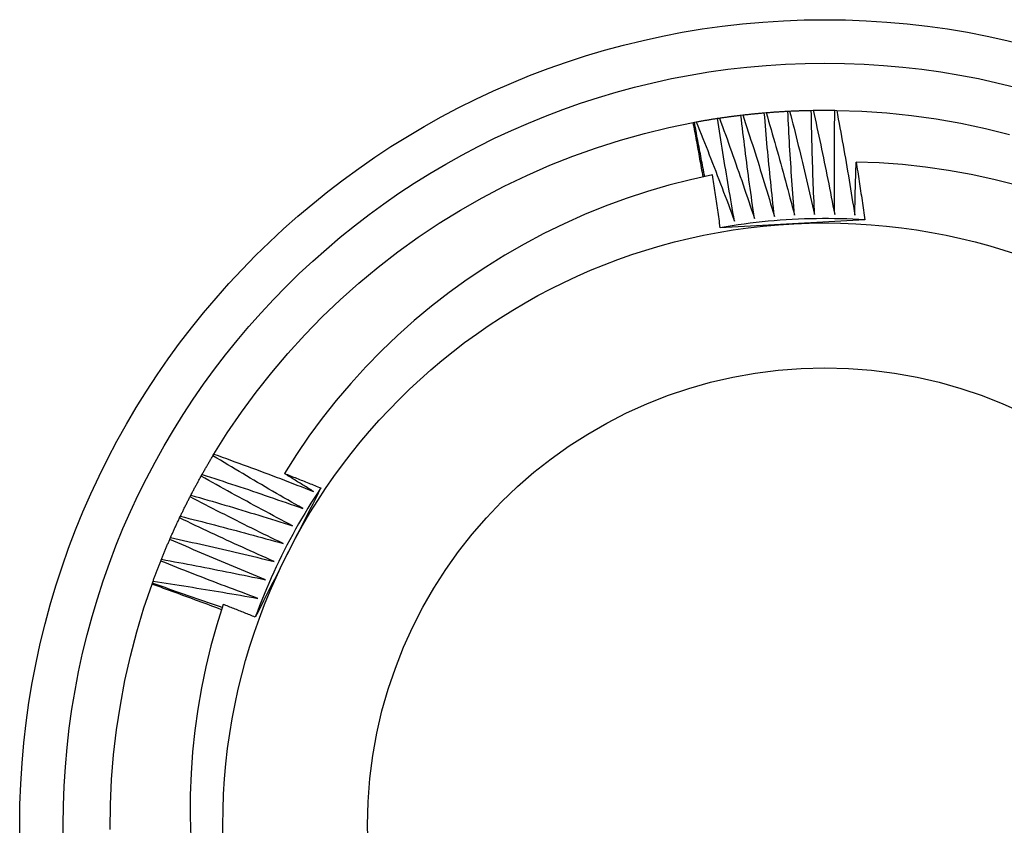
# Model space of a CAD drawing. Header units: inches. Extents: x 23 to 609, y 66 to 284.
# Tile 51 of 124: x 289.26 to 289.474, y 189.819 to 189.994. Entities that reach past the tile are written whole.
import ezdxf

# ---------------------------------------------------------------- set-up
doc = ezdxf.new("R2010")
doc.units = ezdxf.units.IN
doc.header["$MEASUREMENT"] = 0
doc.layers.add('Visible Edges(ANSI)', color=7, linetype='Continuous', lineweight=25)
doc.layers.add('Visible Tangent Edges(ANSI)', color=7, linetype='Continuous', lineweight=25)

msp = doc.modelspace()

# ---------------------------------------------------------------- linework, layer by layer
at = {"layer": 'Visible Edges(ANSI)'}
for p, q in [((289.41189, 189.97286), (289.4123, 189.97292)), ((289.41697, 189.97354), (289.41737, 189.97359)), ((289.42206, 189.97406), (289.42247, 189.97409)), ((289.42717, 189.97441), (289.42757, 189.97443)), ((289.43228, 189.97459), (289.43269, 189.9746)), ((289.4374, 189.9746), (289.43781, 189.97459)), ((289.40659, 189.97196), (289.40684, 189.972)), ((289.40684, 189.972), (289.40725, 189.97208)), ((289.30209, 189.89947), (289.3023, 189.89982)), ((289.29951, 189.89504), (289.29972, 189.8954)), ((289.29709, 189.89053), (289.29728, 189.8909)), ((289.29481, 189.88595), (289.29499, 189.88632)), ((289.29269, 189.88129), (289.29285, 189.88167)), ((289.29072, 189.87657), (289.29087, 189.87695)), ((289.28882, 189.87154), (289.28891, 189.87178)), ((289.28891, 189.87178), (289.28905, 189.87216))]:
    msp.add_line(p, q, dxfattribs=at)
at = {"layer": 'Visible Edges(ANSI)', "flags": 128}
for points in [[(289.4123, 189.97292), (289.41249, 189.97295), (289.41269, 189.97297), (289.41288, 189.973), (289.41307, 189.97303), (289.41327, 189.97306), (289.41346, 189.97309), (289.41366, 189.97311), (289.41385, 189.97314), (289.41405, 189.97317), (289.41424, 189.97319), (289.41443, 189.97322), (289.41463, 189.97325), (289.41482, 189.97327), (289.41502, 189.9733), (289.41521, 189.97332), (289.41541, 189.97335), (289.4156, 189.97337), (289.4158, 189.9734), (289.41599, 189.97342), (289.41619, 189.97345), (289.41638, 189.97347), (289.41658, 189.97349), (289.41677, 189.97352), (289.41697, 189.97354)], [(289.4123, 189.97292), (289.41263, 189.97201), (289.41296, 189.97111), (289.41328, 189.9702), (289.41361, 189.9693), (289.41394, 189.96839), (289.41426, 189.96748), (289.41458, 189.96658), (289.4149, 189.96567), (289.41523, 189.96476), (289.41555, 189.96385), (289.41586, 189.96294), (289.41618, 189.96204), (289.4165, 189.96113), (289.41681, 189.96022), (289.41713, 189.95931), (289.41744, 189.95839), (289.41775, 189.95748), (289.41806, 189.95657), (289.41837, 189.95566), (289.41868, 189.95475), (289.41899, 189.95383), (289.41929, 189.95292), (289.4196, 189.95201), (289.4199, 189.95109)], [(289.4199, 189.95109), (289.41977, 189.95202), (289.41963, 189.95296), (289.4195, 189.95389), (289.41937, 189.95483), (289.41924, 189.95576), (289.41911, 189.95669), (289.41898, 189.95763), (289.41885, 189.95856), (289.41872, 189.9595), (289.4186, 189.96043), (289.41847, 189.96137), (289.41835, 189.9623), (289.41823, 189.96324), (289.41811, 189.96417), (289.41799, 189.96511), (289.41787, 189.96605), (289.41775, 189.96698), (289.41764, 189.96792), (289.41752, 189.96885), (289.41741, 189.96979), (289.4173, 189.97073), (289.41718, 189.97167), (289.41707, 189.9726), (289.41697, 189.97354)], [(289.41737, 189.97359), (289.41757, 189.97361), (289.41776, 189.97363), (289.41796, 189.97365), (289.41815, 189.97368), (289.41835, 189.9737), (289.41854, 189.97372), (289.41874, 189.97374), (289.41893, 189.97376), (289.41913, 189.97378), (289.41932, 189.9738), (289.41952, 189.97382), (289.41971, 189.97384), (289.41991, 189.97386), (289.4201, 189.97388), (289.4203, 189.9739), (289.42049, 189.97392), (289.42069, 189.97393), (289.42089, 189.97395), (289.42108, 189.97397), (289.42128, 189.97399), (289.42147, 189.97401), (289.42167, 189.97402), (289.42186, 189.97404), (289.42206, 189.97406)], [(289.41737, 189.97359), (289.41767, 189.97267), (289.41797, 189.97176), (289.41827, 189.97084), (289.41857, 189.96993), (289.41886, 189.96901), (289.41915, 189.96809), (289.41945, 189.96718), (289.41974, 189.96626), (289.42003, 189.96534), (289.42032, 189.96442), (289.42061, 189.9635), (289.4209, 189.96258), (289.42118, 189.96167), (289.42147, 189.96075), (289.42175, 189.95983), (289.42203, 189.9589), (289.42232, 189.95798), (289.4226, 189.95706), (289.42288, 189.95614), (289.42315, 189.95522), (289.42343, 189.95429), (289.42371, 189.95337), (289.42398, 189.95245), (289.42426, 189.95152)], [(289.42426, 189.95152), (289.42415, 189.95246), (289.42405, 189.9534), (289.42394, 189.95434), (289.42384, 189.95527), (289.42374, 189.95621), (289.42364, 189.95715), (289.42354, 189.95809), (289.42345, 189.95903), (289.42335, 189.95996), (289.42326, 189.9609), (289.42316, 189.96184), (289.42307, 189.96278), (289.42298, 189.96372), (289.42289, 189.96466), (289.4228, 189.9656), (289.42271, 189.96654), (289.42263, 189.96748), (289.42254, 189.96842), (289.42246, 189.96936), (289.42238, 189.9703), (289.4223, 189.97124), (289.42222, 189.97218), (289.42214, 189.97312), (289.42206, 189.97406)], [(289.42247, 189.97409), (289.42266, 189.97411), (289.42286, 189.97412), (289.42305, 189.97414), (289.42325, 189.97415), (289.42344, 189.97417), (289.42364, 189.97418), (289.42384, 189.9742), (289.42403, 189.97421), (289.42423, 189.97423), (289.42442, 189.97424), (289.42462, 189.97425), (289.42481, 189.97427), (289.42501, 189.97428), (289.42521, 189.97429), (289.4254, 189.97431), (289.4256, 189.97432), (289.42579, 189.97433), (289.42599, 189.97434), (289.42619, 189.97435), (289.42638, 189.97436), (289.42658, 189.97438), (289.42677, 189.97439), (289.42697, 189.9744), (289.42717, 189.97441)], [(289.42247, 189.97409), (289.42274, 189.97317), (289.423, 189.97224), (289.42327, 189.97132), (289.42354, 189.97039), (289.4238, 189.96947), (289.42407, 189.96854), (289.42433, 189.96762), (289.42459, 189.96669), (289.42485, 189.96576), (289.42511, 189.96483), (289.42537, 189.96391), (289.42563, 189.96298), (289.42588, 189.96205), (289.42614, 189.96112), (289.42639, 189.96019), (289.42664, 189.95926), (289.42689, 189.95833), (289.42714, 189.9574), (289.42739, 189.95647), (289.42764, 189.95554), (289.42789, 189.95461), (289.42813, 189.95368), (289.42838, 189.95275), (289.42862, 189.95181)], [(289.42862, 189.95181), (289.42855, 189.95275), (289.42847, 189.95369), (289.4284, 189.95463), (289.42833, 189.95557), (289.42826, 189.95652), (289.42819, 189.95746), (289.42813, 189.9584), (289.42806, 189.95934), (289.42799, 189.96028), (289.42793, 189.96122), (289.42787, 189.96216), (289.42781, 189.9631), (289.42775, 189.96404), (289.42769, 189.96499), (289.42763, 189.96593), (289.42757, 189.96687), (289.42752, 189.96781), (289.42746, 189.96875), (289.42741, 189.96969), (289.42736, 189.97064), (289.42731, 189.97158), (289.42726, 189.97252), (289.42721, 189.97346), (289.42717, 189.97441)], [(289.42757, 189.97443), (289.42777, 189.97444), (289.42797, 189.97445), (289.42816, 189.97446), (289.42836, 189.97446), (289.42855, 189.97447), (289.42875, 189.97448), (289.42895, 189.97449), (289.42914, 189.9745), (289.42934, 189.9745), (289.42954, 189.97451), (289.42973, 189.97452), (289.42993, 189.97453), (289.43012, 189.97453), (289.43032, 189.97454), (289.43052, 189.97454), (289.43071, 189.97455), (289.43091, 189.97456), (289.4311, 189.97456), (289.4313, 189.97457), (289.4315, 189.97457), (289.43169, 189.97458), (289.43189, 189.97458), (289.43209, 189.97458), (289.43228, 189.97459)], [(289.42757, 189.97443), (289.42781, 189.9735), (289.42805, 189.97256), (289.42829, 189.97163), (289.42852, 189.9707), (289.42876, 189.96976), (289.42899, 189.96883), (289.42922, 189.96789), (289.42945, 189.96696), (289.42968, 189.96602), (289.42991, 189.96509), (289.43014, 189.96415), (289.43037, 189.96322), (289.43059, 189.96228), (289.43082, 189.96134), (289.43104, 189.96041), (289.43126, 189.95947), (289.43148, 189.95853), (289.4317, 189.95759), (289.43192, 189.95666), (289.43214, 189.95572), (289.43235, 189.95478), (289.43257, 189.95384), (289.43278, 189.9529), (289.43299, 189.95196)], [(289.43299, 189.95196), (289.43295, 189.9529), (289.43291, 189.95384), (289.43287, 189.95479), (289.43283, 189.95573), (289.43279, 189.95667), (289.43275, 189.95761), (289.43271, 189.95856), (289.43268, 189.9595), (289.43264, 189.96044), (289.43261, 189.96138), (289.43258, 189.96233), (289.43255, 189.96327), (289.43252, 189.96421), (289.43249, 189.96515), (289.43247, 189.9661), (289.43244, 189.96704), (289.43242, 189.96798), (289.43239, 189.96893), (289.43237, 189.96987), (289.43235, 189.97081), (289.43233, 189.97176), (289.43231, 189.9727), (289.4323, 189.97364), (289.43228, 189.97459)], [(289.43269, 189.9746), (289.43289, 189.9746), (289.43308, 189.9746), (289.43328, 189.9746), (289.43348, 189.97461), (289.43367, 189.97461), (289.43387, 189.97461), (289.43406, 189.97461), (289.43426, 189.97461), (289.43446, 189.97461), (289.43465, 189.97461), (289.43485, 189.97462), (289.43505, 189.97462), (289.43524, 189.97462), (289.43544, 189.97462), (289.43563, 189.97462), (289.43583, 189.97461), (289.43603, 189.97461), (289.43622, 189.97461), (289.43642, 189.97461), (289.43662, 189.97461), (289.43681, 189.97461), (289.43701, 189.97461), (289.4372, 189.9746), (289.4374, 189.9746)], [(289.43269, 189.9746), (289.4329, 189.97366), (289.43311, 189.97272), (289.43331, 189.97177), (289.43352, 189.97083), (289.43372, 189.96989), (289.43392, 189.96895), (289.43412, 189.96801), (289.43432, 189.96707), (289.43452, 189.96613), (289.43472, 189.96518), (289.43492, 189.96424), (289.43511, 189.9633), (289.43531, 189.96236), (289.4355, 189.96141), (289.43569, 189.96047), (289.43588, 189.95952), (289.43607, 189.95858), (289.43626, 189.95763), (289.43645, 189.95669), (289.43663, 189.95574), (289.43682, 189.9548), (289.437, 189.95385), (289.43718, 189.95291), (289.43737, 189.95196)], [(289.43737, 189.95196), (289.43735, 189.9529), (289.43734, 189.95385), (289.43733, 189.95479), (289.43732, 189.95573), (289.43732, 189.95668), (289.43731, 189.95762), (289.4373, 189.95856), (289.4373, 189.95951), (289.4373, 189.96045), (289.4373, 189.96139), (289.4373, 189.96234), (289.4373, 189.96328), (289.4373, 189.96422), (289.4373, 189.96517), (289.43731, 189.96611), (289.43731, 189.96705), (289.43732, 189.968), (289.43733, 189.96894), (289.43734, 189.96988), (289.43735, 189.97083), (289.43736, 189.97177), (289.43737, 189.97271), (289.43739, 189.97366), (289.4374, 189.9746)], [(289.43781, 189.97459), (289.44325, 189.97441), (289.44868, 189.97403), (289.45409, 189.97347), (289.45948, 189.97271), (289.46484, 189.97177), (289.47016, 189.97064), (289.47544, 189.96933)], [(289.43781, 189.97459), (289.43799, 189.97365), (289.43816, 189.9727), (289.43834, 189.97176), (289.43851, 189.97081), (289.43868, 189.96986), (289.43886, 189.96891), (289.43903, 189.96797), (289.43919, 189.96702), (289.43936, 189.96607), (289.43953, 189.96512), (289.43969, 189.96417), (289.43986, 189.96322), (289.44002, 189.96227), (289.44018, 189.96133), (289.44034, 189.96038), (289.4405, 189.95943), (289.44066, 189.95848), (289.44082, 189.95753), (289.44098, 189.95657), (289.44113, 189.95562), (289.44128, 189.95467), (289.44144, 189.95372), (289.44159, 189.95277), (289.44174, 189.95182)], [(289.3023, 189.89982), (289.30521, 189.90442), (289.30827, 189.90892), (289.31149, 189.9133), (289.31486, 189.91758), (289.31838, 189.92173), (289.32204, 189.92575), (289.32584, 189.92965), (289.32978, 189.93341), (289.33384, 189.93703), (289.33803, 189.9405), (289.34234, 189.94383), (289.34676, 189.947), (289.35129, 189.95002), (289.35592, 189.95287), (289.36065, 189.95557), (289.36547, 189.95809), (289.37037, 189.96045), (289.37536, 189.96263), (289.38042, 189.96464), (289.38554, 189.96647), (289.39073, 189.96811), (289.39597, 189.96958), (289.40126, 189.97086), (289.40659, 189.97196)], [(289.40874, 189.96011), (289.40866, 189.96061), (289.40857, 189.9611), (289.40848, 189.9616), (289.4084, 189.96209), (289.40831, 189.96258), (289.40822, 189.96308), (289.40813, 189.96357), (289.40805, 189.96407), (289.40796, 189.96456), (289.40787, 189.96505), (289.40778, 189.96555), (289.40769, 189.96604), (289.4076, 189.96653), (289.40751, 189.96703), (289.40742, 189.96752), (289.40733, 189.96801), (289.40724, 189.96851), (289.40715, 189.969), (289.40705, 189.96949), (289.40696, 189.96998), (289.40687, 189.97048), (289.40678, 189.97097), (289.40668, 189.97146), (289.40659, 189.97196)], [(289.4091, 189.96019), (289.409, 189.96068), (289.40891, 189.96117), (289.40881, 189.96167), (289.40871, 189.96216), (289.40862, 189.96265), (289.40852, 189.96314), (289.40842, 189.96363), (289.40833, 189.96412), (289.40823, 189.96462), (289.40814, 189.96511), (289.40804, 189.9656), (289.40795, 189.96609), (289.40786, 189.96658), (289.40776, 189.96708), (289.40767, 189.96757), (289.40758, 189.96806), (289.40748, 189.96855), (289.40739, 189.96905), (289.4073, 189.96954), (289.40721, 189.97003), (289.40712, 189.97053), (289.40703, 189.97102), (289.40693, 189.97151), (289.40684, 189.972)], [(289.40725, 189.97208), (289.40744, 189.97211), (289.40763, 189.97215), (289.40783, 189.97218), (289.40802, 189.97222), (289.40821, 189.97225), (289.40841, 189.97229), (289.4086, 189.97232), (289.40879, 189.97235), (289.40899, 189.97239), (289.40918, 189.97242), (289.40937, 189.97245), (289.40957, 189.97248), (289.40976, 189.97252), (289.40995, 189.97255), (289.41015, 189.97258), (289.41034, 189.97261), (289.41054, 189.97264), (289.41073, 189.97267), (289.41092, 189.97271), (289.41112, 189.97274), (289.41131, 189.97277), (289.4115, 189.9728), (289.4117, 189.97283), (289.41189, 189.97286)], [(289.40725, 189.97208), (289.40761, 189.97119), (289.40797, 189.97029), (289.40832, 189.9694), (289.40868, 189.9685), (289.40903, 189.96761), (289.40939, 189.96671), (289.40974, 189.96582), (289.41009, 189.96492), (289.41044, 189.96402), (289.41079, 189.96313), (289.41114, 189.96223), (289.41149, 189.96133), (289.41183, 189.96043), (289.41218, 189.95953), (289.41252, 189.95863), (289.41287, 189.95773), (289.41321, 189.95683), (289.41355, 189.95593), (289.41389, 189.95503), (289.41423, 189.95413), (289.41456, 189.95323), (289.4149, 189.95232), (289.41523, 189.95142), (289.41557, 189.95052)], [(289.41557, 189.95052), (289.4154, 189.95144), (289.41524, 189.95237), (289.41507, 189.9533), (289.41491, 189.95423), (289.41475, 189.95516), (289.41459, 189.95609), (289.41443, 189.95702), (289.41427, 189.95795), (289.41411, 189.95888), (289.41395, 189.95981), (289.4138, 189.96074), (289.41365, 189.96167), (289.41349, 189.9626), (289.41334, 189.96353), (289.41319, 189.96446), (289.41304, 189.96539), (289.41289, 189.96633), (289.41275, 189.96726), (289.4126, 189.96819), (289.41246, 189.96912), (289.41231, 189.97006), (289.41217, 189.97099), (289.41203, 189.97192), (289.41189, 189.97286)], [(289.44174, 189.95182), (289.44175, 189.9523), (289.44176, 189.95278), (289.44177, 189.95326), (289.44178, 189.95374), (289.44179, 189.95422), (289.4418, 189.9547), (289.44181, 189.95518), (289.44182, 189.95566), (289.44183, 189.95614), (289.44185, 189.95662), (289.44186, 189.95709), (289.44187, 189.95757), (289.44188, 189.95805), (289.4419, 189.95853), (289.44191, 189.95901), (289.44192, 189.95949), (289.44194, 189.95997), (289.44195, 189.96045), (289.44197, 189.96093), (289.44198, 189.96141), (289.442, 189.96189), (289.44202, 189.96237), (289.44203, 189.96285), (289.44205, 189.96333)], [(289.47691, 189.95834), (289.47201, 189.95957), (289.46707, 189.96064), (289.4621, 189.96152), (289.45711, 189.96224), (289.4521, 189.96278), (289.44708, 189.96314), (289.44205, 189.96333)], [(289.44205, 189.96333), (289.44213, 189.96281), (289.44221, 189.96228), (289.44229, 189.96176), (289.44238, 189.96124), (289.44246, 189.96071), (289.44254, 189.96019), (289.44262, 189.95967), (289.4427, 189.95914), (289.44278, 189.95862), (289.44286, 189.9581), (289.44293, 189.95757), (289.44301, 189.95705), (289.44309, 189.95653), (289.44317, 189.956), (289.44325, 189.95548), (289.44332, 189.95495), (289.4434, 189.95443), (289.44348, 189.95391), (289.44355, 189.95338), (289.44363, 189.95286), (289.4437, 189.95233), (289.44378, 189.95181), (289.44385, 189.95128), (289.44393, 189.95076)], [(289.41075, 189.96053), (289.40599, 189.95949), (289.40128, 189.95829), (289.39661, 189.95693), (289.39199, 189.95541), (289.38743, 189.95374), (289.38293, 189.95191), (289.37849, 189.94993), (289.37411, 189.9478), (289.36981, 189.94551), (289.36558, 189.94308), (289.36144, 189.9405), (289.3574, 189.93779), (289.35345, 189.93494), (289.34961, 189.93197), (289.34587, 189.92886), (289.34225, 189.92563), (289.33873, 189.92227), (289.33534, 189.91879), (289.33206, 189.9152), (289.3289, 189.91149), (289.32588, 189.90767), (289.32298, 189.90374), (289.32023, 189.89973), (289.31762, 189.89562)], [(289.41248, 189.94907), (289.41241, 189.94955), (289.41234, 189.95003), (289.41227, 189.95051), (289.4122, 189.95098), (289.41213, 189.95146), (289.41206, 189.95194), (289.41199, 189.95242), (289.41192, 189.95289), (289.41185, 189.95337), (289.41178, 189.95385), (289.41171, 189.95433), (289.41163, 189.95481), (289.41156, 189.95528), (289.41149, 189.95576), (289.41142, 189.95624), (289.41134, 189.95672), (289.41127, 189.95719), (289.4112, 189.95767), (289.41112, 189.95815), (289.41105, 189.95862), (289.41097, 189.9591), (289.4109, 189.95958), (289.41082, 189.96006), (289.41075, 189.96053)], [(289.44393, 189.95076), (289.44261, 189.95084), (289.4413, 189.95091), (289.43999, 189.95096), (289.43867, 189.951), (289.43736, 189.95103), (289.43604, 189.95104), (289.43472, 189.95105), (289.43341, 189.95103), (289.43209, 189.95101), (289.43078, 189.95097), (289.42946, 189.95092), (289.42815, 189.95086), (289.42684, 189.95078), (289.42552, 189.95069), (289.42421, 189.95059), (289.4229, 189.95047), (289.42159, 189.95034), (289.42029, 189.9502), (289.41898, 189.95004), (289.41768, 189.94987), (289.41637, 189.94969), (289.41507, 189.9495), (289.41377, 189.94929), (289.41248, 189.94907)], [(289.44393, 189.95076), (289.44262, 189.95069), (289.44131, 189.95062), (289.44, 189.95055), (289.4387, 189.95048), (289.43739, 189.9504), (289.43608, 189.95033), (289.43477, 189.95026), (289.43346, 189.95019), (289.43215, 189.95012), (289.43083, 189.95006), (289.42952, 189.94999), (289.4282, 189.94992), (289.42689, 189.94985), (289.42557, 189.94978), (289.42426, 189.94971), (289.42295, 189.94964), (289.42164, 189.94957), (289.42033, 189.9495), (289.41902, 189.94943), (289.41771, 189.94936), (289.4164, 189.94928), (289.41509, 189.94921), (289.41378, 189.94914), (289.41248, 189.94907)], [(289.29972, 189.8954), (289.29981, 189.89557), (289.29991, 189.89574), (289.30001, 189.89591), (289.3001, 189.89608), (289.3002, 189.89625), (289.3003, 189.89642), (289.30039, 189.89659), (289.30049, 189.89676), (289.30059, 189.89693), (289.30069, 189.8971), (289.30079, 189.89727), (289.30089, 189.89744), (289.30099, 189.89761), (289.30108, 189.89778), (289.30118, 189.89795), (289.30128, 189.89812), (289.30138, 189.89829), (289.30148, 189.89846), (289.30158, 189.89863), (289.30168, 189.89879), (289.30178, 189.89896), (289.30189, 189.89913), (289.30199, 189.8993), (289.30209, 189.89947)], [(289.32161, 189.88801), (289.32079, 189.88848), (289.31997, 189.88894), (289.31916, 189.88941), (289.31834, 189.88988), (289.31752, 189.89035), (289.3167, 189.89082), (289.31588, 189.89129), (289.31507, 189.89176), (289.31425, 189.89224), (289.31344, 189.89271), (289.31262, 189.89319), (289.31181, 189.89366), (289.311, 189.89414), (289.31018, 189.89462), (289.30937, 189.8951), (289.30856, 189.89558), (289.30775, 189.89606), (289.30694, 189.89655), (289.30613, 189.89703), (289.30532, 189.89752), (289.30451, 189.898), (289.3037, 189.89849), (289.30289, 189.89898), (289.30209, 189.89947)], [(289.3023, 189.89982), (289.30321, 189.89949), (289.30411, 189.89917), (289.30502, 189.89884), (289.30592, 189.89851), (289.30683, 189.89818), (289.30773, 189.89785), (289.30864, 189.89752), (289.30954, 189.89719), (289.31044, 189.89686), (289.31134, 189.89652), (289.31225, 189.89619), (289.31315, 189.89585), (289.31405, 189.89551), (289.31495, 189.89517), (289.31585, 189.89483), (289.31675, 189.89449), (289.31765, 189.89415), (289.31855, 189.8938), (289.31945, 189.89346), (289.32035, 189.89311), (289.32125, 189.89276), (289.32215, 189.89241), (289.32305, 189.89206), (289.32394, 189.89171)], [(289.29728, 189.8909), (289.29737, 189.89107), (289.29746, 189.89125), (289.29755, 189.89142), (289.29764, 189.89159), (289.29773, 189.89177), (289.29783, 189.89194), (289.29792, 189.89211), (289.29801, 189.89229), (289.2981, 189.89246), (289.29819, 189.89263), (289.29829, 189.89281), (289.29838, 189.89298), (289.29847, 189.89315), (289.29857, 189.89332), (289.29866, 189.8935), (289.29876, 189.89367), (289.29885, 189.89384), (289.29894, 189.89401), (289.29904, 189.89418), (289.29913, 189.89436), (289.29923, 189.89453), (289.29932, 189.8947), (289.29942, 189.89487), (289.29951, 189.89504)], [(289.31941, 189.88423), (289.31857, 189.88467), (289.31774, 189.88511), (289.3169, 189.88555), (289.31607, 189.88599), (289.31524, 189.88644), (289.31441, 189.88688), (289.31357, 189.88732), (289.31274, 189.88777), (289.31191, 189.88822), (289.31108, 189.88866), (289.31025, 189.88911), (289.30942, 189.88956), (289.30859, 189.89001), (289.30777, 189.89046), (289.30694, 189.89092), (289.30611, 189.89137), (289.30528, 189.89183), (289.30446, 189.89228), (289.30363, 189.89274), (289.30281, 189.8932), (289.30198, 189.89366), (289.30116, 189.89412), (289.30034, 189.89458), (289.29951, 189.89504)], [(289.29972, 189.8954), (289.30063, 189.8951), (289.30155, 189.89481), (289.30246, 189.89451), (289.30338, 189.89421), (289.30429, 189.89392), (289.30521, 189.89361), (289.30612, 189.89331), (289.30704, 189.89301), (289.30795, 189.89271), (289.30886, 189.8924), (289.30978, 189.8921), (289.31069, 189.89179), (289.3116, 189.89148), (289.31251, 189.89117), (289.31343, 189.89086), (289.31434, 189.89055), (289.31525, 189.89023), (289.31616, 189.88992), (289.31707, 189.88961), (289.31798, 189.88929), (289.31889, 189.88897), (289.3198, 189.88865), (289.32071, 189.88833), (289.32161, 189.88801)], [(289.31762, 189.89562), (289.31795, 189.89549), (289.31828, 189.89536), (289.31861, 189.89523), (289.31894, 189.8951), (289.31927, 189.89497), (289.3196, 189.89484), (289.31994, 189.89471), (289.32027, 189.89458), (289.3206, 189.89445), (289.32093, 189.89432), (289.32126, 189.89419), (289.32159, 189.89406), (289.32192, 189.89392), (289.32225, 189.89379), (289.32258, 189.89366), (289.32291, 189.89353), (289.32325, 189.8934), (289.32358, 189.89326), (289.32391, 189.89313), (289.32424, 189.893), (289.32457, 189.89287), (289.3249, 189.89273), (289.32523, 189.8926), (289.32556, 189.89247)], [(289.32394, 189.89171), (289.32368, 189.89187), (289.32342, 189.89204), (289.32315, 189.8922), (289.32289, 189.89236), (289.32262, 189.89252), (289.32236, 189.89268), (289.32209, 189.89285), (289.32183, 189.89301), (289.32157, 189.89317), (289.3213, 189.89333), (289.32104, 189.8935), (289.32078, 189.89366), (289.32051, 189.89382), (289.32025, 189.89398), (289.31998, 189.89415), (289.31972, 189.89431), (289.31946, 189.89447), (289.31919, 189.89464), (289.31893, 189.8948), (289.31867, 189.89497), (289.3184, 189.89513), (289.31814, 189.89529), (289.31788, 189.89546), (289.31762, 189.89562)], [(289.32556, 189.89247), (289.32497, 189.8913), (289.32438, 189.89013), (289.32378, 189.88896), (289.32319, 189.8878), (289.3226, 189.88663), (289.322, 189.88546), (289.32141, 189.88429), (289.32081, 189.88312), (289.32022, 189.88195), (289.31962, 189.88078), (289.31903, 189.8796), (289.31843, 189.87843), (289.31783, 189.87725), (289.31723, 189.87608), (289.31664, 189.87491), (289.31604, 189.87374), (289.31545, 189.87257), (289.31485, 189.8714), (289.31426, 189.87023), (289.31366, 189.86906), (289.31307, 189.86789), (289.31248, 189.86672), (289.31189, 189.86555), (289.3113, 189.86439)], [(289.32556, 189.89247), (289.32483, 189.89137), (289.32412, 189.89027), (289.32341, 189.88915), (289.32272, 189.88804), (289.32204, 189.88691), (289.32137, 189.88578), (289.32071, 189.88464), (289.32006, 189.8835), (289.31943, 189.88234), (289.3188, 189.88119), (289.31819, 189.88002), (289.31759, 189.87885), (289.317, 189.87768), (289.31642, 189.8765), (289.31585, 189.87531), (289.3153, 189.87412), (289.31475, 189.87292), (289.31422, 189.87171), (289.31371, 189.8705), (289.3132, 189.86929), (289.31271, 189.86807), (289.31222, 189.86685), (289.31175, 189.86562), (289.3113, 189.86439)], [(289.29499, 189.88632), (289.29507, 189.8865), (289.29516, 189.88667), (289.29524, 189.88685), (289.29533, 189.88703), (289.29542, 189.8872), (289.2955, 189.88738), (289.29559, 189.88755), (289.29567, 189.88773), (289.29576, 189.88791), (289.29585, 189.88808), (289.29594, 189.88826), (289.29602, 189.88843), (289.29611, 189.88861), (289.2962, 189.88879), (289.29629, 189.88896), (289.29637, 189.88914), (289.29646, 189.88931), (289.29655, 189.88949), (289.29664, 189.88966), (289.29673, 189.88984), (289.29682, 189.89001), (289.29691, 189.89019), (289.297, 189.89036), (289.29709, 189.89053)], [(289.31733, 189.88039), (289.31648, 189.8808), (289.31563, 189.88121), (289.31478, 189.88162), (289.31393, 189.88203), (289.31309, 189.88245), (289.31224, 189.88287), (289.31139, 189.88328), (289.31055, 189.8837), (289.3097, 189.88412), (289.30886, 189.88454), (289.30801, 189.88496), (289.30717, 189.88538), (289.30633, 189.88581), (289.30549, 189.88623), (289.30464, 189.88666), (289.3038, 189.88708), (289.30296, 189.88751), (289.30212, 189.88794), (289.30128, 189.88837), (289.30044, 189.8888), (289.2996, 189.88923), (289.29876, 189.88966), (289.29793, 189.8901), (289.29709, 189.89053)], [(289.29728, 189.8909), (289.2982, 189.89063), (289.29913, 189.89037), (289.30005, 189.8901), (289.30098, 189.88983), (289.3019, 189.88957), (289.30283, 189.8893), (289.30375, 189.88902), (289.30467, 189.88875), (289.3056, 189.88848), (289.30652, 189.8882), (289.30744, 189.88793), (289.30837, 189.88765), (289.30929, 189.88737), (289.31021, 189.88709), (289.31113, 189.88681), (289.31205, 189.88653), (289.31297, 189.88625), (289.31389, 189.88596), (289.31481, 189.88568), (289.31573, 189.88539), (289.31665, 189.8851), (289.31757, 189.88482), (289.31849, 189.88453), (289.31941, 189.88423)], [(289.29285, 189.88167), (289.29293, 189.88185), (289.29301, 189.88203), (289.29309, 189.88221), (289.29317, 189.88238), (289.29325, 189.88256), (289.29333, 189.88274), (289.29341, 189.88292), (289.29349, 189.8831), (289.29357, 189.88328), (289.29365, 189.88346), (289.29374, 189.88364), (289.29382, 189.88382), (289.2939, 189.88399), (289.29398, 189.88417), (289.29406, 189.88435), (289.29415, 189.88453), (289.29423, 189.88471), (289.29431, 189.88488), (289.29439, 189.88506), (289.29448, 189.88524), (289.29456, 189.88542), (289.29464, 189.88559), (289.29473, 189.88577), (289.29481, 189.88595)], [(289.31537, 189.87647), (289.31451, 189.87686), (289.31365, 189.87724), (289.31279, 189.87762), (289.31193, 189.87801), (289.31107, 189.8784), (289.31021, 189.87878), (289.30935, 189.87917), (289.30849, 189.87956), (289.30763, 189.87995), (289.30677, 189.88034), (289.30592, 189.88074), (289.30506, 189.88113), (289.3042, 189.88153), (289.30335, 189.88192), (289.30249, 189.88232), (289.30164, 189.88272), (289.30078, 189.88312), (289.29993, 189.88352), (289.29907, 189.88392), (289.29822, 189.88433), (289.29737, 189.88473), (289.29652, 189.88514), (289.29566, 189.88554), (289.29481, 189.88595)], [(289.29499, 189.88632), (289.29592, 189.88609), (289.29686, 189.88585), (289.29779, 189.88561), (289.29872, 189.88538), (289.29966, 189.88514), (289.30059, 189.8849), (289.30152, 189.88466), (289.30245, 189.88442), (289.30338, 189.88417), (289.30432, 189.88393), (289.30525, 189.88368), (289.30618, 189.88344), (289.30711, 189.88319), (289.30804, 189.88294), (289.30897, 189.88269), (289.3099, 189.88244), (289.31083, 189.88219), (289.31176, 189.88193), (289.31269, 189.88168), (289.31362, 189.88142), (289.31454, 189.88117), (289.31547, 189.88091), (289.3164, 189.88065), (289.31733, 189.88039)], [(289.29087, 189.87695), (289.29094, 189.87713), (289.29102, 189.87731), (289.29109, 189.87749), (289.29116, 189.87767), (289.29124, 189.87786), (289.29131, 189.87804), (289.29139, 189.87822), (289.29146, 189.8784), (289.29154, 189.87858), (289.29161, 189.87876), (289.29169, 189.87894), (289.29176, 189.87913), (289.29184, 189.87931), (289.29192, 189.87949), (289.29199, 189.87967), (289.29207, 189.87985), (289.29214, 189.88003), (289.29222, 189.88021), (289.2923, 189.88039), (289.29238, 189.88057), (289.29245, 189.88075), (289.29253, 189.88093), (289.29261, 189.88111), (289.29269, 189.88129)], [(289.31355, 189.8725), (289.31268, 189.87285), (289.3118, 189.87321), (289.31093, 189.87356), (289.31006, 189.87392), (289.30918, 189.87428), (289.30831, 189.87464), (289.30744, 189.875), (289.30657, 189.87536), (289.3057, 189.87572), (289.30483, 189.87608), (289.30396, 189.87645), (289.30309, 189.87681), (289.30222, 189.87718), (289.30135, 189.87755), (289.30048, 189.87792), (289.29961, 189.87829), (289.29875, 189.87866), (289.29788, 189.87903), (289.29701, 189.87941), (289.29615, 189.87978), (289.29528, 189.88016), (289.29442, 189.88053), (289.29355, 189.88091), (289.29269, 189.88129)], [(289.29285, 189.88167), (289.29379, 189.88146), (289.29473, 189.88126), (289.29568, 189.88105), (289.29662, 189.88085), (289.29756, 189.88064), (289.2985, 189.88043), (289.29944, 189.88022), (289.30037, 189.88001), (289.30131, 189.8798), (289.30225, 189.87959), (289.30319, 189.87937), (289.30413, 189.87916), (289.30507, 189.87894), (289.30601, 189.87872), (289.30694, 189.8785), (289.30788, 189.87828), (289.30882, 189.87806), (289.30976, 189.87784), (289.31069, 189.87761), (289.31163, 189.87739), (289.31257, 189.87716), (289.3135, 189.87693), (289.31444, 189.8767), (289.31537, 189.87647)], [(289.28905, 189.87216), (289.28911, 189.87235), (289.28918, 189.87253), (289.28925, 189.87272), (289.28932, 189.8729), (289.28938, 189.87309), (289.28945, 189.87327), (289.28952, 189.87345), (289.28959, 189.87364), (289.28966, 189.87382), (289.28973, 189.874), (289.2898, 189.87419), (289.28987, 189.87437), (289.28994, 189.87456), (289.29001, 189.87474), (289.29008, 189.87492), (289.29015, 189.8751), (289.29022, 189.87529), (289.29029, 189.87547), (289.29036, 189.87565), (289.29043, 189.87584), (289.2905, 189.87602), (289.29057, 189.8762), (289.29065, 189.87638), (289.29072, 189.87657)], [(289.31186, 189.86846), (289.31097, 189.86879), (289.31009, 189.86911), (289.3092, 189.86944), (289.30832, 189.86977), (289.30744, 189.8701), (289.30655, 189.87043), (289.30567, 189.87076), (289.30479, 189.87109), (289.3039, 189.87143), (289.30302, 189.87176), (289.30214, 189.8721), (289.30126, 189.87243), (289.30038, 189.87277), (289.2995, 189.87311), (289.29862, 189.87345), (289.29774, 189.87379), (289.29686, 189.87414), (289.29598, 189.87448), (289.2951, 189.87482), (289.29423, 189.87517), (289.29335, 189.87552), (289.29247, 189.87587), (289.2916, 189.87622), (289.29072, 189.87657)], [(289.29087, 189.87695), (289.29182, 189.87678), (289.29277, 189.8766), (289.29371, 189.87643), (289.29466, 189.87625), (289.2956, 189.87608), (289.29655, 189.8759), (289.2975, 189.87572), (289.29844, 189.87554), (289.29939, 189.87536), (289.30033, 189.87518), (289.30128, 189.87499), (289.30222, 189.87481), (289.30317, 189.87462), (289.30411, 189.87444), (289.30506, 189.87425), (289.306, 189.87406), (289.30695, 189.87387), (289.30789, 189.87367), (289.30884, 189.87348), (289.30978, 189.87329), (289.31072, 189.87309), (289.31167, 189.87289), (289.31261, 189.8727), (289.31355, 189.8725)], [(289.27972, 189.81816), (289.27978, 189.8236), (289.28003, 189.82904), (289.28047, 189.83446), (289.28111, 189.83987), (289.28193, 189.84525), (289.28294, 189.85059), (289.28413, 189.8559), (289.28551, 189.86117), (289.28707, 189.86638), (289.28882, 189.87154)], [(289.30395, 189.86598), (289.30332, 189.86622), (289.30269, 189.86645), (289.30206, 189.86669), (289.30144, 189.86693), (289.30081, 189.86716), (289.30018, 189.8674), (289.29955, 189.86763), (289.29892, 189.86787), (289.29829, 189.8681), (289.29766, 189.86833), (289.29703, 189.86857), (289.2964, 189.8688), (289.29577, 189.86903), (289.29514, 189.86926), (289.29451, 189.86949), (289.29388, 189.86972), (289.29324, 189.86995), (289.29261, 189.87018), (289.29198, 189.8704), (289.29135, 189.87063), (289.29072, 189.87086), (289.29008, 189.87108), (289.28945, 189.87131), (289.28882, 189.87154)], [(289.3041, 189.86645), (289.30347, 189.86666), (289.30283, 189.86688), (289.3022, 189.8671), (289.30156, 189.86731), (289.30093, 189.86753), (289.30029, 189.86775), (289.29966, 189.86797), (289.29902, 189.86819), (289.29839, 189.86841), (289.29776, 189.86863), (289.29712, 189.86885), (289.29649, 189.86907), (289.29586, 189.86929), (289.29522, 189.86952), (289.29459, 189.86974), (289.29396, 189.86996), (289.29333, 189.87019), (289.2927, 189.87041), (289.29206, 189.87064), (289.29143, 189.87087), (289.2908, 189.87109), (289.29017, 189.87132), (289.28954, 189.87155), (289.28891, 189.87178)], [(289.28905, 189.87216), (289.29, 189.87202), (289.29095, 189.87188), (289.2919, 189.87174), (289.29285, 189.8716), (289.29381, 189.87145), (289.29476, 189.8713), (289.29571, 189.87116), (289.29666, 189.87101), (289.29761, 189.87086), (289.29856, 189.87071), (289.29951, 189.87055), (289.30046, 189.8704), (289.30141, 189.87025), (289.30236, 189.87009), (289.30331, 189.86993), (289.30426, 189.86977), (289.30521, 189.86961), (289.30616, 189.86945), (289.30711, 189.86929), (289.30806, 189.86913), (289.30901, 189.86896), (289.30996, 189.8688), (289.31091, 189.86863), (289.31186, 189.86846)], [(289.30433, 189.86714), (289.30292, 189.86267), (289.30165, 189.85814), (289.30053, 189.85357), (289.29958, 189.84898), (289.29877, 189.84436), (289.29813, 189.83972), (289.29764, 189.83506), (289.29732, 189.83039), (289.29714, 189.82572), (289.29713, 189.82103), (289.29728, 189.81635)], [(289.3113, 189.86439), (289.31101, 189.8645), (289.31072, 189.86462), (289.31043, 189.86473), (289.31014, 189.86485), (289.30985, 189.86497), (289.30956, 189.86508), (289.30927, 189.8652), (289.30898, 189.86531), (289.30869, 189.86543), (289.3084, 189.86554), (289.30811, 189.86566), (289.30782, 189.86577), (289.30753, 189.86589), (289.30724, 189.866), (289.30695, 189.86612), (289.30666, 189.86623), (289.30637, 189.86634), (289.30608, 189.86646), (289.30579, 189.86657), (289.3055, 189.86669), (289.3052, 189.8668), (289.30491, 189.86691), (289.30462, 189.86703), (289.30433, 189.86714)]]:
    msp.add_lwpolyline(points, dxfattribs=at)
at = {"layer": 'Visible Edges(ANSI)'}
for radius in [0.1752, 0.16575, 0.131]:
    msp.add_circle((289.43523, 189.8191), radius, dxfattribs=at)
at = {"layer": 'Visible Tangent Edges(ANSI)'}
msp.add_circle((289.43523, 189.8191), 0.0995, dxfattribs=at)

doc.saveas('drawing.dxf')
